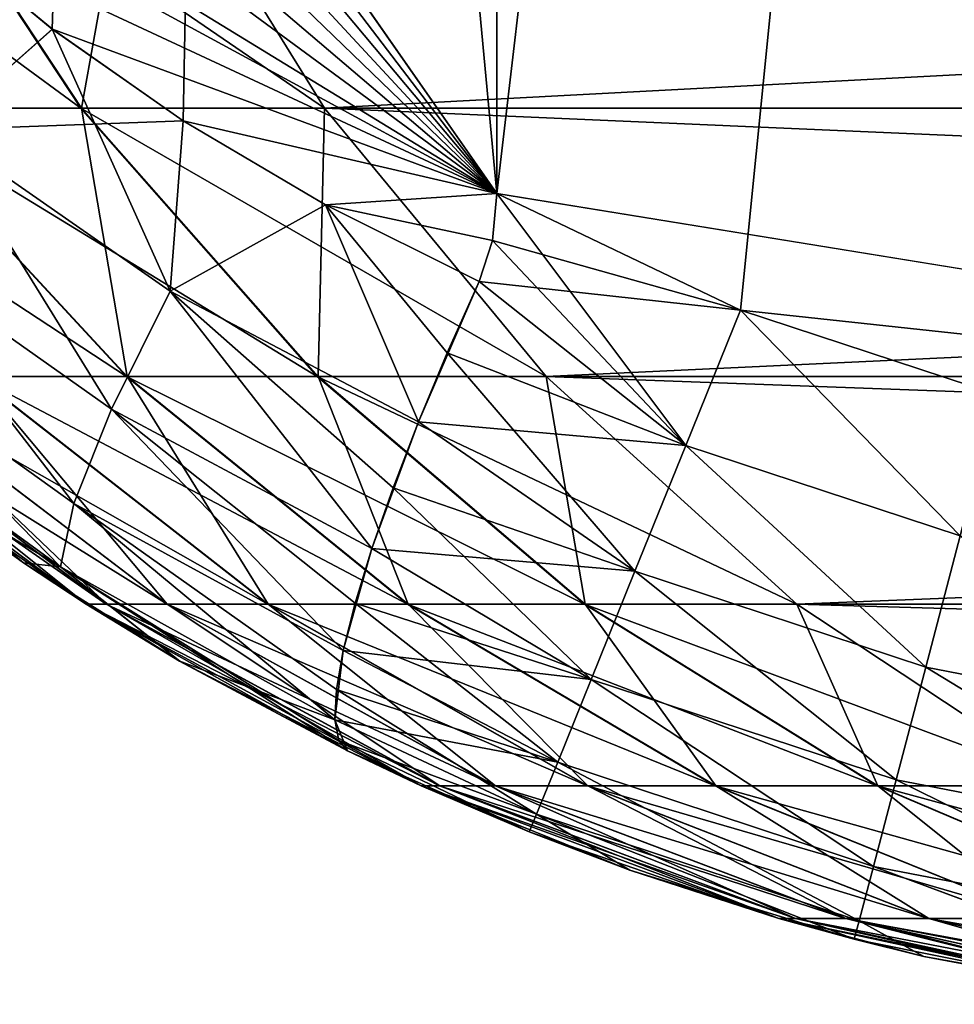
# Model space of a CAD drawing. Header units: millimetres. Extents: x -44.7 to 52.5, y -25.6 to 0.
# Tile 3 of 256: x -37.7 to -36.3, y -25 to -23.6. Entities that reach past the tile are written whole.
import ezdxf

# ---------------------------------------------------------------- set-up
doc = ezdxf.new("R2010")
doc.units = ezdxf.units.MM
doc.header["$LTSCALE"] = 65.185185
for name, color, linetype in [('183', 7, 'CONTINUOUS'), ('185', 7, 'CONTINUOUS'), ('19', 7, 'CONTINUOUS'), ('192', 7, 'CONTINUOUS'), ('20', 7, 'CONTINUOUS'), ('21', 7, 'CONTINUOUS'), ('22', 7, 'CONTINUOUS'), ('23', 7, 'CONTINUOUS'), ('624', 7, 'CONTINUOUS'), ('78', 7, 'CONTINUOUS'), ('79', 7, 'CONTINUOUS'), ('85', 7, 'CONTINUOUS'), ('86', 7, 'CONTINUOUS')]:
    doc.layers.add(name, color=color, linetype=linetype)

msp = doc.modelspace()

# ---------------------------------------------------------------- linework, layer by layer
at = {"layer": '183', "linetype": 'Continuous'}
for points in [[(-37.6068, -23.5906, -13.9523), (-37.7756, -23.4513, -14.013), (-37.7679, -23.7328, -14.0456), (-37.6068, -23.5906, -13.9523)], [(-37.4402, -23.9611, -13.9276), (-37.6068, -23.5906, -13.9523), (-37.7679, -23.7328, -14.0456), (-37.4402, -23.9611, -13.9276)], [(-37.4218, -23.7202, -13.8857), (-37.6068, -23.5906, -13.9523), (-37.4402, -23.9611, -13.9276), (-37.4218, -23.7202, -13.8857)], [(-37.523, -24.1277, -14.0577), (-37.7679, -23.7328, -14.0456), (-37.8668, -23.885, -14.1814), (-37.523, -24.1277, -14.0577)], [(-37.4402, -23.9611, -13.9276), (-37.7679, -23.7328, -14.0456), (-37.523, -24.1277, -14.0577), (-37.4402, -23.9611, -13.9276)], [(-37.2206, -23.8388, -13.8131), (-37.4218, -23.7202, -13.8857), (-37.4402, -23.9611, -13.9276), (-37.2206, -23.8388, -13.8131)], [(-37.0892, -24.1459, -13.8008), (-37.2206, -23.8388, -13.8131), (-37.4402, -23.9611, -13.9276), (-37.0892, -24.1459, -13.8008)], [(-37.0031, -23.9473, -13.7346), (-37.2206, -23.8388, -13.8131), (-37.0485, -24.0481, -13.7602), (-37.0031, -23.9473, -13.7346)], [(-37.0485, -24.0481, -13.7602), (-37.2206, -23.8388, -13.8131), (-37.0892, -24.1459, -13.8008), (-37.0485, -24.0481, -13.7602)], [(-37.5762, -24.2611, -14.234), (-37.8668, -23.885, -14.1814), (-37.9319, -24.0062, -14.362), (-37.5762, -24.2611, -14.234)], [(-37.523, -24.1277, -14.0577), (-37.8668, -23.885, -14.1814), (-37.5762, -24.2611, -14.234), (-37.523, -24.1277, -14.0577)], [(-37.1549, -24.3247, -13.9248), (-37.4402, -23.9611, -13.9276), (-37.523, -24.1277, -14.0577), (-37.1549, -24.3247, -13.9248)], [(-37.0892, -24.1459, -13.8008), (-37.4402, -23.9611, -13.9276), (-37.1248, -24.2389, -13.8561), (-37.0892, -24.1459, -13.8008)], [(-37.1248, -24.2389, -13.8561), (-37.4402, -23.9611, -13.9276), (-37.1549, -24.3247, -13.9248), (-37.1248, -24.2389, -13.8561)], [(-37.5954, -24.3509, -14.4426), (-37.9319, -24.0062, -14.362), (-37.9579, -24.0869, -14.573), (-37.5954, -24.3509, -14.4426)], [(-37.5762, -24.2611, -14.234), (-37.9319, -24.0062, -14.362), (-37.5954, -24.3509, -14.4426), (-37.5762, -24.2611, -14.234)], [(-37.8517, -24.1965, -14.7136), (-37.6475, -24.3451, -14.6556), (-37.9579, -24.0869, -14.573), (-37.8517, -24.1965, -14.7136)], [(-37.6475, -24.3451, -14.6556), (-37.5954, -24.3509, -14.4426), (-37.9579, -24.0869, -14.573), (-37.6475, -24.3451, -14.6556)], [(-37.1953, -24.4689, -14.0965), (-37.523, -24.1277, -14.0577), (-37.5762, -24.2611, -14.234), (-37.1953, -24.4689, -14.0965)], [(-37.1549, -24.3247, -13.9248), (-37.523, -24.1277, -14.0577), (-37.1785, -24.4019, -14.0055), (-37.1549, -24.3247, -13.9248)], [(-37.1785, -24.4019, -14.0055), (-37.523, -24.1277, -14.0577), (-37.1953, -24.4689, -14.0965), (-37.1785, -24.4019, -14.0055)], [(-37.2071, -24.567, -14.3024), (-37.5762, -24.2611, -14.234), (-37.5954, -24.3509, -14.4426), (-37.2071, -24.567, -14.3024)], [(-37.1953, -24.4689, -14.0965), (-37.5762, -24.2611, -14.234), (-37.205, -24.5243, -14.1962), (-37.1953, -24.4689, -14.0965)], [(-37.205, -24.5243, -14.1962), (-37.5762, -24.2611, -14.234), (-37.2071, -24.567, -14.3024), (-37.205, -24.5243, -14.1962)], [(-37.6475, -24.3451, -14.6556), (-37.4267, -24.484, -14.5927), (-37.5954, -24.3509, -14.4426), (-37.6475, -24.3451, -14.6556)], [(-37.4267, -24.484, -14.5927), (-37.1894, -24.6111, -14.5251), (-37.5954, -24.3509, -14.4426), (-37.4267, -24.484, -14.5927)], [(-37.5954, -24.3509, -14.4426), (-37.1894, -24.6111, -14.5251), (-37.2018, -24.5961, -14.4126), (-37.5954, -24.3509, -14.4426)], [(-37.2071, -24.567, -14.3024), (-37.5954, -24.3509, -14.4426), (-37.2018, -24.5961, -14.4126), (-37.2071, -24.567, -14.3024)]]:
    msp.add_3dface(points, dxfattribs=at)
at = {"layer": '185', "linetype": 'Continuous'}
for points in [[(-37.7753, -23.4515, 14.0129), (-37.6066, -23.5907, 13.9522), (-37.7678, -23.7328, 14.0456), (-37.7753, -23.4515, 14.0129)], [(-37.6066, -23.5907, 13.9522), (-37.4217, -23.7203, 13.8856), (-37.7678, -23.7328, 14.0456), (-37.6066, -23.5907, 13.9522)], [(-37.8667, -23.885, 14.1814), (-37.7678, -23.7328, 14.0456), (-37.523, -24.1277, 14.0577), (-37.8667, -23.885, 14.1814)], [(-37.7678, -23.7328, 14.0456), (-37.4217, -23.7203, 13.8856), (-37.4402, -23.9611, 13.9276), (-37.7678, -23.7328, 14.0456)], [(-37.7678, -23.7328, 14.0456), (-37.4402, -23.9611, 13.9276), (-37.523, -24.1277, 14.0577), (-37.7678, -23.7328, 14.0456)], [(-37.4217, -23.7203, 13.8856), (-37.2205, -23.8388, 13.8131), (-37.4402, -23.9611, 13.9276), (-37.4217, -23.7203, 13.8856)], [(-37.4402, -23.9611, 13.9276), (-37.2205, -23.8388, 13.8131), (-37.0892, -24.1459, 13.8008), (-37.4402, -23.9611, 13.9276)], [(-37.2205, -23.8388, 13.8131), (-37.0031, -23.9473, 13.7346), (-37.0892, -24.1459, 13.8008), (-37.2205, -23.8388, 13.8131)], [(-37.9319, -24.0063, 14.362), (-37.8667, -23.885, 14.1814), (-37.5762, -24.2612, 14.234), (-37.9319, -24.0063, 14.362)], [(-37.8667, -23.885, 14.1814), (-37.523, -24.1277, 14.0577), (-37.5762, -24.2612, 14.234), (-37.8667, -23.885, 14.1814)], [(-37.0892, -24.1459, 13.8008), (-37.0031, -23.9473, 13.7346), (-37.0485, -24.0481, 13.7602), (-37.0892, -24.1459, 13.8008)], [(-37.523, -24.1277, 14.0577), (-37.4402, -23.9611, 13.9276), (-37.1548, -24.3247, 13.9247), (-37.523, -24.1277, 14.0577)], [(-37.4402, -23.9611, 13.9276), (-37.0892, -24.1459, 13.8008), (-37.1548, -24.3247, 13.9247), (-37.4402, -23.9611, 13.9276)], [(-37.9579, -24.087, 14.573), (-37.9319, -24.0063, 14.362), (-37.5954, -24.3509, 14.4425), (-37.9579, -24.087, 14.573)], [(-37.9319, -24.0063, 14.362), (-37.5762, -24.2612, 14.234), (-37.5954, -24.3509, 14.4425), (-37.9319, -24.0063, 14.362)], [(-37.8514, -24.1967, 14.7135), (-37.9579, -24.087, 14.573), (-37.5954, -24.3509, 14.4425), (-37.8514, -24.1967, 14.7135)], [(-37.5762, -24.2612, 14.234), (-37.523, -24.1277, 14.0577), (-37.1953, -24.4689, 14.0965), (-37.5762, -24.2612, 14.234)], [(-37.523, -24.1277, 14.0577), (-37.1548, -24.3247, 13.9247), (-37.1953, -24.4689, 14.0965), (-37.523, -24.1277, 14.0577)], [(-37.1548, -24.3247, 13.9247), (-37.0892, -24.1459, 13.8008), (-37.1248, -24.2389, 13.8561), (-37.1548, -24.3247, 13.9247)], [(-37.6473, -24.3452, 14.6555), (-37.8514, -24.1967, 14.7135), (-37.5954, -24.3509, 14.4425), (-37.6473, -24.3452, 14.6555)], [(-37.5954, -24.3509, 14.4425), (-37.5762, -24.2612, 14.234), (-37.2071, -24.567, 14.3024), (-37.5954, -24.3509, 14.4425)], [(-37.5762, -24.2612, 14.234), (-37.1953, -24.4689, 14.0965), (-37.2071, -24.567, 14.3024), (-37.5762, -24.2612, 14.234)], [(-37.1953, -24.4689, 14.0965), (-37.1548, -24.3247, 13.9247), (-37.1785, -24.4019, 14.0055), (-37.1953, -24.4689, 14.0965)], [(-37.4266, -24.4841, 14.5927), (-37.6473, -24.3452, 14.6555), (-37.5954, -24.3509, 14.4425), (-37.4266, -24.4841, 14.5927)], [(-37.4266, -24.4841, 14.5927), (-37.5954, -24.3509, 14.4425), (-37.2071, -24.567, 14.3024), (-37.4266, -24.4841, 14.5927)], [(-37.2071, -24.567, 14.3024), (-37.1953, -24.4689, 14.0965), (-37.205, -24.5243, 14.1962), (-37.2071, -24.567, 14.3024)], [(-37.1894, -24.6111, 14.5251), (-37.4266, -24.4841, 14.5927), (-37.2071, -24.567, 14.3024), (-37.1894, -24.6111, 14.5251)], [(-37.1894, -24.6111, 14.5251), (-37.2071, -24.567, 14.3024), (-37.2018, -24.5961, 14.4126), (-37.1894, -24.6111, 14.5251)]]:
    msp.add_3dface(points, dxfattribs=at)
at = {"layer": '19', "linetype": 'Continuous'}
for points in [[(-37.2219, -23.7021, -23.6564), (-37.4884, -23.2722, -23.843), (-28.8195, -23.7021, -35.6564), (-37.2219, -23.7021, -23.6564)], [(-28.8195, -23.7021, -35.6564), (-37.4884, -23.2722, -23.843), (-29.086, -23.2722, -35.843), (-28.8195, -23.7021, -35.6564)], [(-36.9083, -24.0817, -23.4368), (-37.2219, -23.7021, -23.6564), (-28.5058, -24.0817, -35.4368), (-36.9083, -24.0817, -23.4368)], [(-28.5058, -24.0817, -35.4368), (-37.2219, -23.7021, -23.6564), (-28.8195, -23.7021, -35.6564), (-28.5058, -24.0817, -35.4368)], [(-36.5538, -24.4033, -23.1886), (-36.9083, -24.0817, -23.4368), (-28.1513, -24.4033, -35.1886), (-36.5538, -24.4033, -23.1886)], [(-28.1513, -24.4033, -35.1886), (-36.9083, -24.0817, -23.4368), (-28.5058, -24.0817, -35.4368), (-28.1513, -24.4033, -35.1886)], [(-36.1655, -24.6603, -22.9167), (-36.5538, -24.4033, -23.1886), (-27.7631, -24.6603, -34.9167), (-36.1655, -24.6603, -22.9167)], [(-27.7631, -24.6603, -34.9167), (-36.5538, -24.4033, -23.1886), (-28.1513, -24.4033, -35.1886), (-27.7631, -24.6603, -34.9167)]]:
    msp.add_3dface(points, dxfattribs=at)
at = {"layer": '192', "linetype": 'Continuous'}
for points in [[(-36.6336, -23.9878, -13.7256), (-36.978, -23.8232, -13.7247), (-36.9843, -23.8892, -13.7274), (-36.6336, -23.9878, -13.7256)], [(-36.6336, -23.9878, -13.7256), (-36.9843, -23.8892, -13.7274), (-37.0031, -23.9473, -13.7346), (-36.6336, -23.9878, -13.7256)], [(-37.0031, -23.9473, -13.7346), (-37.0485, -24.0481, -13.7602), (-36.7111, -24.179, -13.7537), (-37.0031, -23.9473, -13.7346)], [(-36.6336, -23.9878, -13.7256), (-37.0031, -23.9473, -13.7346), (-36.7111, -24.179, -13.7537), (-36.6336, -23.9878, -13.7256)], [(-36.3232, -24.3069, -13.7544), (-36.6336, -23.9878, -13.7256), (-36.7111, -24.179, -13.7537), (-36.3232, -24.3069, -13.7544)], [(-36.2711, -24.1072, -13.7262), (-36.6336, -23.9878, -13.7256), (-36.3232, -24.3069, -13.7544), (-36.2711, -24.1072, -13.7262)], [(-37.0485, -24.0481, -13.7602), (-37.0892, -24.1459, -13.8008), (-36.7111, -24.179, -13.7537), (-37.0485, -24.0481, -13.7602)], [(-37.0892, -24.1459, -13.8008), (-37.1248, -24.2389, -13.8561), (-36.7829, -24.3571, -13.8341), (-37.0892, -24.1459, -13.8008)], [(-37.0892, -24.1459, -13.8008), (-36.7829, -24.3571, -13.8341), (-36.7111, -24.179, -13.7537), (-37.0892, -24.1459, -13.8008)], [(-36.7829, -24.3571, -13.8341), (-36.3717, -24.4927, -13.8348), (-36.7111, -24.179, -13.7537), (-36.7829, -24.3571, -13.8341)], [(-36.3717, -24.4927, -13.8348), (-36.3232, -24.3069, -13.7544), (-36.7111, -24.179, -13.7537), (-36.3717, -24.4927, -13.8348)], [(-37.1248, -24.2389, -13.8561), (-37.1549, -24.3247, -13.9248), (-36.7829, -24.3571, -13.8341), (-37.1248, -24.2389, -13.8561)], [(-36.3717, -24.4927, -13.8348), (-35.9466, -24.5749, -13.8352), (-36.3232, -24.3069, -13.7544), (-36.3717, -24.4927, -13.8348)], [(-37.1549, -24.3247, -13.9248), (-37.1785, -24.4019, -14.0055), (-36.8446, -24.5099, -13.9613), (-37.1549, -24.3247, -13.9248)], [(-37.1549, -24.3247, -13.9248), (-36.8446, -24.5099, -13.9613), (-36.7829, -24.3571, -13.8341), (-37.1549, -24.3247, -13.9248)], [(-36.8446, -24.5099, -13.9613), (-36.4135, -24.6521, -13.962), (-36.7829, -24.3571, -13.8341), (-36.8446, -24.5099, -13.9613)], [(-36.4135, -24.6521, -13.962), (-36.3717, -24.4927, -13.8348), (-36.7829, -24.3571, -13.8341), (-36.4135, -24.6521, -13.962)], [(-37.1785, -24.4019, -14.0055), (-37.1953, -24.4689, -14.0965), (-36.8446, -24.5099, -13.9613), (-37.1785, -24.4019, -14.0055)], [(-37.1953, -24.4689, -14.0965), (-37.205, -24.5243, -14.1962), (-36.8921, -24.6271, -14.1267), (-37.1953, -24.4689, -14.0965)], [(-37.1953, -24.4689, -14.0965), (-36.8921, -24.6271, -14.1267), (-36.8446, -24.5099, -13.9613), (-37.1953, -24.4689, -14.0965)], [(-36.4135, -24.6521, -13.962), (-35.9676, -24.7383, -13.9624), (-36.3717, -24.4927, -13.8348), (-36.4135, -24.6521, -13.962)], [(-35.9676, -24.7383, -13.9624), (-35.9466, -24.5749, -13.8352), (-36.3717, -24.4927, -13.8348), (-35.9676, -24.7383, -13.9624)], [(-36.8921, -24.6271, -14.1267), (-36.4455, -24.7743, -14.1274), (-36.8446, -24.5099, -13.9613), (-36.8921, -24.6271, -14.1267)], [(-36.4455, -24.7743, -14.1274), (-36.4135, -24.6521, -13.962), (-36.8446, -24.5099, -13.9613), (-36.4455, -24.7743, -14.1274)], [(-37.205, -24.5243, -14.1962), (-37.2071, -24.567, -14.3024), (-36.8921, -24.6271, -14.1267), (-37.205, -24.5243, -14.1962)], [(-37.2071, -24.567, -14.3024), (-37.2018, -24.5961, -14.4126), (-36.9221, -24.7006, -14.3192), (-37.2071, -24.567, -14.3024)], [(-37.2071, -24.567, -14.3024), (-36.9221, -24.7006, -14.3192), (-36.8921, -24.6271, -14.1267), (-37.2071, -24.567, -14.3024)], [(-37.1894, -24.6111, -14.5251), (-36.9326, -24.7256, -14.5256), (-37.2018, -24.5961, -14.4126), (-37.1894, -24.6111, -14.5251)], [(-37.2018, -24.5961, -14.4126), (-36.9326, -24.7256, -14.5256), (-36.9221, -24.7006, -14.3192), (-37.2018, -24.5961, -14.4126)], [(-36.9221, -24.7006, -14.3192), (-36.4658, -24.8511, -14.3198), (-36.8921, -24.6271, -14.1267), (-36.9221, -24.7006, -14.3192)], [(-36.4658, -24.8511, -14.3198), (-36.4455, -24.7743, -14.1274), (-36.8921, -24.6271, -14.1267), (-36.4658, -24.8511, -14.3198)], [(-36.4455, -24.7743, -14.1274), (-35.9837, -24.8636, -14.1278), (-36.4135, -24.6521, -13.962), (-36.4455, -24.7743, -14.1274)], [(-35.9837, -24.8636, -14.1278), (-35.9676, -24.7383, -13.9624), (-36.4135, -24.6521, -13.962), (-35.9837, -24.8636, -14.1278)], [(-36.9326, -24.7256, -14.5256), (-36.7902, -24.7796, -14.5258), (-36.9221, -24.7006, -14.3192), (-36.9326, -24.7256, -14.5256)], [(-36.7902, -24.7796, -14.5258), (-36.4729, -24.8773, -14.5262), (-36.9221, -24.7006, -14.3192), (-36.7902, -24.7796, -14.5258)], [(-36.4729, -24.8773, -14.5262), (-36.4658, -24.8511, -14.3198), (-36.9221, -24.7006, -14.3192), (-36.4729, -24.8773, -14.5262)], [(-36.4658, -24.8511, -14.3198), (-35.994, -24.9423, -14.3202), (-36.4455, -24.7743, -14.1274), (-36.4658, -24.8511, -14.3198)], [(-35.994, -24.9423, -14.3202), (-35.9837, -24.8636, -14.1278), (-36.4455, -24.7743, -14.1274), (-35.994, -24.9423, -14.3202)], [(-36.4729, -24.8773, -14.5262), (-36.3745, -24.9015, -14.5263), (-36.4658, -24.8511, -14.3198), (-36.4729, -24.8773, -14.5262)], [(-36.3745, -24.9015, -14.5263), (-35.9976, -24.9692, -14.5266), (-36.4658, -24.8511, -14.3198), (-36.3745, -24.9015, -14.5263)], [(-35.9976, -24.9692, -14.5266), (-35.994, -24.9423, -14.3202), (-36.4658, -24.8511, -14.3198), (-35.9976, -24.9692, -14.5266)]]:
    msp.add_3dface(points, dxfattribs=at)
at = {"layer": '20', "linetype": 'Continuous'}
for points in [[(-37.8537, -23.7021, -22.5243), (-38.1525, -23.2722, -22.6532), (-37.5665, -23.7021, -23.1068), (-37.8537, -23.7021, -22.5243)], [(-37.5665, -23.7021, -23.1068), (-38.1525, -23.2722, -22.6532), (-37.8506, -23.2722, -23.2653), (-37.5665, -23.7021, -23.1068)], [(-37.5665, -23.7021, -23.1068), (-37.8506, -23.2722, -23.2653), (-37.2219, -23.7021, -23.6564), (-37.5665, -23.7021, -23.1068)], [(-37.2219, -23.7021, -23.6564), (-37.8506, -23.2722, -23.2653), (-37.4884, -23.2722, -23.843), (-37.2219, -23.7021, -23.6564)], [(-37.7149, -24.0817, -21.8006), (-38.0802, -23.7021, -21.9157), (-37.5021, -24.0817, -22.3727), (-37.7149, -24.0817, -21.8006)], [(-37.5021, -24.0817, -22.3727), (-38.0802, -23.7021, -21.9157), (-37.8537, -23.7021, -22.5243), (-37.5021, -24.0817, -22.3727)], [(-37.5021, -24.0817, -22.3727), (-37.8537, -23.7021, -22.5243), (-37.2322, -24.0817, -22.9202), (-37.5021, -24.0817, -22.3727)], [(-37.2322, -24.0817, -22.9202), (-37.8537, -23.7021, -22.5243), (-37.5665, -23.7021, -23.1068), (-37.2322, -24.0817, -22.9202)], [(-37.2322, -24.0817, -22.9202), (-37.5665, -23.7021, -23.1068), (-36.9083, -24.0817, -23.4368), (-37.2322, -24.0817, -22.9202)], [(-36.9083, -24.0817, -23.4368), (-37.5665, -23.7021, -23.1068), (-37.2219, -23.7021, -23.6564), (-36.9083, -24.0817, -23.4368)], [(-37.5591, -24.4033, -20), (-37.9919, -24.0817, -20), (-37.5306, -24.4033, -20.5628), (-37.5591, -24.4033, -20)], [(-37.5306, -24.4033, -20.5628), (-37.9919, -24.0817, -20), (-37.9611, -24.0817, -20.6066), (-37.5306, -24.4033, -20.5628)], [(-37.5306, -24.4033, -20.5628), (-37.9611, -24.0817, -20.6066), (-37.4446, -24.4033, -21.1225), (-37.5306, -24.4033, -20.5628)], [(-37.4446, -24.4033, -21.1225), (-37.9611, -24.0817, -20.6066), (-37.8685, -24.0817, -21.2099), (-37.4446, -24.4033, -21.1225)], [(-37.4446, -24.4033, -21.1225), (-37.8685, -24.0817, -21.2099), (-37.3022, -24.4033, -21.6706), (-37.4446, -24.4033, -21.1225)], [(-37.3022, -24.4033, -21.6706), (-37.8685, -24.0817, -21.2099), (-37.7149, -24.0817, -21.8006), (-37.3022, -24.4033, -21.6706)], [(-37.3022, -24.4033, -21.6706), (-37.7149, -24.0817, -21.8006), (-37.1047, -24.4033, -22.2013), (-37.3022, -24.4033, -21.6706)], [(-37.1047, -24.4033, -22.2013), (-37.7149, -24.0817, -21.8006), (-37.5021, -24.0817, -22.3727), (-37.1047, -24.4033, -22.2013)], [(-37.1047, -24.4033, -22.2013), (-37.5021, -24.0817, -22.3727), (-36.8543, -24.4033, -22.7092), (-37.1047, -24.4033, -22.2013)], [(-36.8543, -24.4033, -22.7092), (-37.5021, -24.0817, -22.3727), (-37.2322, -24.0817, -22.9202), (-36.8543, -24.4033, -22.7092)], [(-36.8543, -24.4033, -22.7092), (-37.2322, -24.0817, -22.9202), (-36.5538, -24.4033, -23.1886), (-36.8543, -24.4033, -22.7092)], [(-36.5538, -24.4033, -23.1886), (-37.2322, -24.0817, -22.9202), (-36.9083, -24.0817, -23.4368), (-36.5538, -24.4033, -23.1886)], [(-37.0852, -24.6603, -20), (-37.5591, -24.4033, -20), (-37.0591, -24.6603, -20.5148), (-37.0852, -24.6603, -20)], [(-37.0591, -24.6603, -20.5148), (-37.5591, -24.4033, -20), (-37.5306, -24.4033, -20.5628), (-37.0591, -24.6603, -20.5148)], [(-37.0591, -24.6603, -20.5148), (-37.5306, -24.4033, -20.5628), (-36.9804, -24.6603, -21.0268), (-37.0591, -24.6603, -20.5148)], [(-36.9804, -24.6603, -21.0268), (-37.5306, -24.4033, -20.5628), (-37.4446, -24.4033, -21.1225), (-36.9804, -24.6603, -21.0268)], [(-36.9804, -24.6603, -21.0268), (-37.4446, -24.4033, -21.1225), (-36.8501, -24.6603, -21.5282), (-36.9804, -24.6603, -21.0268)], [(-36.8501, -24.6603, -21.5282), (-37.4446, -24.4033, -21.1225), (-37.3022, -24.4033, -21.6706), (-36.8501, -24.6603, -21.5282)], [(-36.8501, -24.6603, -21.5282), (-37.3022, -24.4033, -21.6706), (-36.6695, -24.6603, -22.0137), (-36.8501, -24.6603, -21.5282)], [(-36.6695, -24.6603, -22.0137), (-37.3022, -24.4033, -21.6706), (-37.1047, -24.4033, -22.2013), (-36.6695, -24.6603, -22.0137)], [(-36.6695, -24.6603, -22.0137), (-37.1047, -24.4033, -22.2013), (-36.4404, -24.6603, -22.4783), (-36.6695, -24.6603, -22.0137)], [(-36.4404, -24.6603, -22.4783), (-37.1047, -24.4033, -22.2013), (-36.8543, -24.4033, -22.7092), (-36.4404, -24.6603, -22.4783)], [(-36.4404, -24.6603, -22.4783), (-36.8543, -24.4033, -22.7092), (-36.1655, -24.6603, -22.9167), (-36.4404, -24.6603, -22.4783)], [(-36.1655, -24.6603, -22.9167), (-36.8543, -24.4033, -22.7092), (-36.5538, -24.4033, -23.1886), (-36.1655, -24.6603, -22.9167)], [(-36.5796, -24.8478, -20), (-37.0852, -24.6603, -20), (-36.5561, -24.8478, -20.4636), (-36.5796, -24.8478, -20)], [(-36.5561, -24.8478, -20.4636), (-37.0852, -24.6603, -20), (-37.0591, -24.6603, -20.5148), (-36.5561, -24.8478, -20.4636)], [(-36.5561, -24.8478, -20.4636), (-37.0591, -24.6603, -20.5148), (-36.4853, -24.8478, -20.9247), (-36.5561, -24.8478, -20.4636)], [(-36.4853, -24.8478, -20.9247), (-37.0591, -24.6603, -20.5148), (-36.9804, -24.6603, -21.0268), (-36.4853, -24.8478, -20.9247)], [(-36.4853, -24.8478, -20.9247), (-36.9804, -24.6603, -21.0268), (-36.368, -24.8478, -21.3762), (-36.4853, -24.8478, -20.9247)], [(-36.368, -24.8478, -21.3762), (-36.9804, -24.6603, -21.0268), (-36.8501, -24.6603, -21.5282), (-36.368, -24.8478, -21.3762)], [(-36.368, -24.8478, -21.3762), (-36.8501, -24.6603, -21.5282), (-36.2053, -24.8478, -21.8135), (-36.368, -24.8478, -21.3762)], [(-36.2053, -24.8478, -21.8135), (-36.8501, -24.6603, -21.5282), (-36.6695, -24.6603, -22.0137), (-36.2053, -24.8478, -21.8135)], [(-36.2053, -24.8478, -21.8135), (-36.6695, -24.6603, -22.0137), (-35.999, -24.8478, -22.2319), (-36.2053, -24.8478, -21.8135)], [(-35.999, -24.8478, -22.2319), (-36.6695, -24.6603, -22.0137), (-36.4404, -24.6603, -22.4783), (-35.999, -24.8478, -22.2319)], [(-35.999, -24.8478, -22.2319), (-36.4404, -24.6603, -22.4783), (-35.7514, -24.8478, -22.6268), (-35.999, -24.8478, -22.2319)], [(-35.7514, -24.8478, -22.6268), (-36.4404, -24.6603, -22.4783), (-36.1655, -24.6603, -22.9167), (-35.7514, -24.8478, -22.6268)], [(-36.0527, -24.9617, -20), (-36.5796, -24.8478, -20), (-36.0318, -24.9617, -20.4103), (-36.0527, -24.9617, -20)], [(-36.0318, -24.9617, -20.4103), (-36.5796, -24.8478, -20), (-36.5561, -24.8478, -20.4636), (-36.0318, -24.9617, -20.4103)], [(-36.0318, -24.9617, -20.4103), (-36.5561, -24.8478, -20.4636), (-35.9692, -24.9617, -20.8183), (-36.0318, -24.9617, -20.4103)], [(-35.9692, -24.9617, -20.8183), (-36.5561, -24.8478, -20.4636), (-36.4853, -24.8478, -20.9247), (-35.9692, -24.9617, -20.8183)], [(-35.9692, -24.9617, -20.8183), (-36.4853, -24.8478, -20.9247), (-35.8653, -24.9617, -21.2179), (-35.9692, -24.9617, -20.8183)], [(-35.8653, -24.9617, -21.2179), (-36.4853, -24.8478, -20.9247), (-36.368, -24.8478, -21.3762), (-35.8653, -24.9617, -21.2179)], [(-35.8653, -24.9617, -21.2179), (-36.368, -24.8478, -21.3762), (-35.7214, -24.9617, -21.6048), (-35.8653, -24.9617, -21.2179)], [(-35.7214, -24.9617, -21.6048), (-36.368, -24.8478, -21.3762), (-36.2053, -24.8478, -21.8135), (-35.7214, -24.9617, -21.6048)]]:
    msp.add_3dface(points, dxfattribs=at)
at = {"layer": '21', "linetype": 'Continuous'}
for points in [[(-37.5591, -24.4033, 20), (-37.9919, -24.0817, 20), (-37.6473, -24.3452, 14.6555), (-37.5591, -24.4033, 20)], [(-37.6473, -24.3452, 14.6555), (-37.9919, -24.0817, 20), (-37.8514, -24.1967, 14.7135), (-37.6473, -24.3452, 14.6555)], [(-37.5591, -24.4033, -20), (-37.8517, -24.1965, -14.7136), (-37.9919, -24.0817, -20), (-37.5591, -24.4033, -20)], [(-37.6475, -24.3451, -14.6556), (-37.8517, -24.1965, -14.7136), (-37.5591, -24.4033, -20), (-37.6475, -24.3451, -14.6556)], [(-37.4267, -24.484, -14.5927), (-37.6475, -24.3451, -14.6556), (-37.5591, -24.4033, -20), (-37.4267, -24.484, -14.5927)], [(-37.4266, -24.4841, 14.5927), (-37.5591, -24.4033, 20), (-37.6473, -24.3452, 14.6555), (-37.4266, -24.4841, 14.5927)], [(-37.0852, -24.6603, 20), (-37.5591, -24.4033, 20), (-37.1894, -24.6111, 14.5251), (-37.0852, -24.6603, 20)], [(-37.1894, -24.6111, 14.5251), (-37.5591, -24.4033, 20), (-37.4266, -24.4841, 14.5927), (-37.1894, -24.6111, 14.5251)], [(-37.0852, -24.6603, -20), (-37.4267, -24.484, -14.5927), (-37.5591, -24.4033, -20), (-37.0852, -24.6603, -20)], [(-37.1894, -24.6111, -14.5251), (-37.4267, -24.484, -14.5927), (-37.0852, -24.6603, -20), (-37.1894, -24.6111, -14.5251)], [(-37.0852, -24.6603, 20), (-37.1894, -24.6111, 14.5251), (-36.9326, -24.7256, 14.5256), (-37.0852, -24.6603, 20)], [(-36.9326, -24.7256, -14.5256), (-37.1894, -24.6111, -14.5251), (-37.0852, -24.6603, -20), (-36.9326, -24.7256, -14.5256)], [(-36.5796, -24.8478, 20), (-37.0852, -24.6603, 20), (-36.7902, -24.7796, 14.5258), (-36.5796, -24.8478, 20)], [(-36.7902, -24.7796, 14.5258), (-37.0852, -24.6603, 20), (-36.9326, -24.7256, 14.5256), (-36.7902, -24.7796, 14.5258)], [(-36.5796, -24.8478, -20), (-36.9326, -24.7256, -14.5256), (-37.0852, -24.6603, -20), (-36.5796, -24.8478, -20)], [(-36.7902, -24.7796, -14.5258), (-36.9326, -24.7256, -14.5256), (-36.5796, -24.8478, -20), (-36.7902, -24.7796, -14.5258)], [(-36.4729, -24.8773, 14.5262), (-36.5796, -24.8478, 20), (-36.7902, -24.7796, 14.5258), (-36.4729, -24.8773, 14.5262)], [(-36.4729, -24.8773, -14.5262), (-36.7902, -24.7796, -14.5258), (-36.5796, -24.8478, -20), (-36.4729, -24.8773, -14.5262)], [(-36.0527, -24.9617, 20), (-36.5796, -24.8478, 20), (-36.3744, -24.9015, 14.5263), (-36.0527, -24.9617, 20)], [(-36.3744, -24.9015, 14.5263), (-36.5796, -24.8478, 20), (-36.4729, -24.8773, 14.5262), (-36.3744, -24.9015, 14.5263)], [(-36.0527, -24.9617, -20), (-36.4729, -24.8773, -14.5262), (-36.5796, -24.8478, -20), (-36.0527, -24.9617, -20)], [(-36.3745, -24.9015, -14.5263), (-36.4729, -24.8773, -14.5262), (-36.0527, -24.9617, -20), (-36.3745, -24.9015, -14.5263)], [(-35.9976, -24.9692, -14.5266), (-36.3745, -24.9015, -14.5263), (-36.0527, -24.9617, -20), (-35.9976, -24.9692, -14.5266)], [(-35.9976, -24.9692, 14.5266), (-36.0527, -24.9617, 20), (-36.3744, -24.9015, 14.5263), (-35.9976, -24.9692, 14.5266)]]:
    msp.add_3dface(points, dxfattribs=at)
at = {"layer": '22', "linetype": 'Continuous'}
for points in [[(-37.5653, -23.7021, 23.109), (-37.8493, -23.2722, 23.2677), (-37.8527, -23.7021, 22.5267), (-37.5653, -23.7021, 23.109)], [(-37.5653, -23.7021, 23.109), (-37.4884, -23.2722, 23.843), (-37.8493, -23.2722, 23.2677), (-37.5653, -23.7021, 23.109)], [(-37.2219, -23.7021, 23.6564), (-37.4884, -23.2722, 23.843), (-37.5653, -23.7021, 23.109), (-37.2219, -23.7021, 23.6564)], [(-37.5011, -24.0817, 22.375), (-37.5653, -23.7021, 23.109), (-37.8527, -23.7021, 22.5267), (-37.5011, -24.0817, 22.375)], [(-37.5011, -24.0817, 22.375), (-37.8527, -23.7021, 22.5267), (-37.7142, -24.0817, 21.803), (-37.5011, -24.0817, 22.375)], [(-37.231, -24.0817, 22.9223), (-37.2219, -23.7021, 23.6564), (-37.5653, -23.7021, 23.109), (-37.231, -24.0817, 22.9223)], [(-37.231, -24.0817, 22.9223), (-37.5653, -23.7021, 23.109), (-37.5011, -24.0817, 22.375), (-37.231, -24.0817, 22.9223)], [(-36.9083, -24.0817, 23.4368), (-37.2219, -23.7021, 23.6564), (-37.231, -24.0817, 22.9223), (-36.9083, -24.0817, 23.4368)], [(-37.5591, -24.4033, 20), (-37.9609, -24.0817, 20.609), (-37.9919, -24.0817, 20), (-37.5591, -24.4033, 20)], [(-37.5303, -24.4033, 20.565), (-37.868, -24.0817, 21.2123), (-37.9609, -24.0817, 20.609), (-37.5303, -24.4033, 20.565)], [(-37.5303, -24.4033, 20.565), (-37.9609, -24.0817, 20.609), (-37.5591, -24.4033, 20), (-37.5303, -24.4033, 20.565)], [(-37.4442, -24.4033, 21.1247), (-37.7142, -24.0817, 21.803), (-37.868, -24.0817, 21.2123), (-37.4442, -24.4033, 21.1247)], [(-37.4442, -24.4033, 21.1247), (-37.868, -24.0817, 21.2123), (-37.5303, -24.4033, 20.565), (-37.4442, -24.4033, 21.1247)], [(-37.3015, -24.4033, 21.6727), (-37.5011, -24.0817, 22.375), (-37.7142, -24.0817, 21.803), (-37.3015, -24.4033, 21.6727)], [(-37.3015, -24.4033, 21.6727), (-37.7142, -24.0817, 21.803), (-37.4442, -24.4033, 21.1247), (-37.3015, -24.4033, 21.6727)], [(-37.1038, -24.4033, 22.2034), (-37.231, -24.0817, 22.9223), (-37.5011, -24.0817, 22.375), (-37.1038, -24.4033, 22.2034)], [(-37.1038, -24.4033, 22.2034), (-37.5011, -24.0817, 22.375), (-37.3015, -24.4033, 21.6727), (-37.1038, -24.4033, 22.2034)], [(-36.8532, -24.4033, 22.7112), (-36.9083, -24.0817, 23.4368), (-37.231, -24.0817, 22.9223), (-36.8532, -24.4033, 22.7112)], [(-36.8532, -24.4033, 22.7112), (-37.231, -24.0817, 22.9223), (-37.1038, -24.4033, 22.2034), (-36.8532, -24.4033, 22.7112)], [(-36.5538, -24.4033, 23.1886), (-36.9083, -24.0817, 23.4368), (-36.8532, -24.4033, 22.7112), (-36.5538, -24.4033, 23.1886)], [(-37.0852, -24.6603, 20), (-37.5303, -24.4033, 20.565), (-37.5591, -24.4033, 20), (-37.0852, -24.6603, 20)], [(-37.0589, -24.6603, 20.5168), (-37.4442, -24.4033, 21.1247), (-37.5303, -24.4033, 20.565), (-37.0589, -24.6603, 20.5168)], [(-37.0589, -24.6603, 20.5168), (-37.5303, -24.4033, 20.565), (-37.0852, -24.6603, 20), (-37.0589, -24.6603, 20.5168)], [(-36.98, -24.6603, 21.0288), (-37.3015, -24.4033, 21.6727), (-37.4442, -24.4033, 21.1247), (-36.98, -24.6603, 21.0288)], [(-36.98, -24.6603, 21.0288), (-37.4442, -24.4033, 21.1247), (-37.0589, -24.6603, 20.5168), (-36.98, -24.6603, 21.0288)], [(-36.8495, -24.6603, 21.5301), (-37.1038, -24.4033, 22.2034), (-37.3015, -24.4033, 21.6727), (-36.8495, -24.6603, 21.5301)], [(-36.8495, -24.6603, 21.5301), (-37.3015, -24.4033, 21.6727), (-36.98, -24.6603, 21.0288), (-36.8495, -24.6603, 21.5301)], [(-36.6687, -24.6603, 22.0156), (-36.8532, -24.4033, 22.7112), (-37.1038, -24.4033, 22.2034), (-36.6687, -24.6603, 22.0156)], [(-36.6687, -24.6603, 22.0156), (-37.1038, -24.4033, 22.2034), (-36.8495, -24.6603, 21.5301), (-36.6687, -24.6603, 22.0156)], [(-36.4394, -24.6603, 22.4801), (-36.5538, -24.4033, 23.1886), (-36.8532, -24.4033, 22.7112), (-36.4394, -24.6603, 22.4801)], [(-36.4394, -24.6603, 22.4801), (-36.8532, -24.4033, 22.7112), (-36.6687, -24.6603, 22.0156), (-36.4394, -24.6603, 22.4801)], [(-36.1655, -24.6603, 22.9167), (-36.5538, -24.4033, 23.1886), (-36.4394, -24.6603, 22.4801), (-36.1655, -24.6603, 22.9167)], [(-36.5796, -24.8478, 20), (-37.0589, -24.6603, 20.5168), (-37.0852, -24.6603, 20), (-36.5796, -24.8478, 20)], [(-36.5559, -24.8478, 20.4655), (-36.98, -24.6603, 21.0288), (-37.0589, -24.6603, 20.5168), (-36.5559, -24.8478, 20.4655)], [(-36.5559, -24.8478, 20.4655), (-37.0589, -24.6603, 20.5168), (-36.5796, -24.8478, 20), (-36.5559, -24.8478, 20.4655)], [(-36.4849, -24.8478, 20.9265), (-36.8495, -24.6603, 21.5301), (-36.98, -24.6603, 21.0288), (-36.4849, -24.8478, 20.9265)], [(-36.4849, -24.8478, 20.9265), (-36.98, -24.6603, 21.0288), (-36.5559, -24.8478, 20.4655), (-36.4849, -24.8478, 20.9265)], [(-36.3674, -24.8478, 21.378), (-36.6687, -24.6603, 22.0156), (-36.8495, -24.6603, 21.5301), (-36.3674, -24.8478, 21.378)], [(-36.3674, -24.8478, 21.378), (-36.8495, -24.6603, 21.5301), (-36.4849, -24.8478, 20.9265), (-36.3674, -24.8478, 21.378)], [(-36.2045, -24.8478, 21.8152), (-36.4394, -24.6603, 22.4801), (-36.6687, -24.6603, 22.0156), (-36.2045, -24.8478, 21.8152)], [(-36.2045, -24.8478, 21.8152), (-36.6687, -24.6603, 22.0156), (-36.3674, -24.8478, 21.378), (-36.2045, -24.8478, 21.8152)], [(-35.9981, -24.8478, 22.2335), (-36.1655, -24.6603, 22.9167), (-36.4394, -24.6603, 22.4801), (-35.9981, -24.8478, 22.2335)], [(-35.9981, -24.8478, 22.2335), (-36.4394, -24.6603, 22.4801), (-36.2045, -24.8478, 21.8152), (-35.9981, -24.8478, 22.2335)], [(-36.0527, -24.9617, 20), (-36.5559, -24.8478, 20.4655), (-36.5796, -24.8478, 20), (-36.0527, -24.9617, 20)], [(-36.0317, -24.9617, 20.4119), (-36.4849, -24.8478, 20.9265), (-36.5559, -24.8478, 20.4655), (-36.0317, -24.9617, 20.4119)], [(-36.0317, -24.9617, 20.4119), (-36.5559, -24.8478, 20.4655), (-36.0527, -24.9617, 20), (-36.0317, -24.9617, 20.4119)], [(-35.9688, -24.9617, 20.8199), (-36.3674, -24.8478, 21.378), (-36.4849, -24.8478, 20.9265), (-35.9688, -24.9617, 20.8199)], [(-35.9688, -24.9617, 20.8199), (-36.4849, -24.8478, 20.9265), (-36.0317, -24.9617, 20.4119), (-35.9688, -24.9617, 20.8199)], [(-35.8648, -24.9617, 21.2194), (-36.2045, -24.8478, 21.8152), (-36.3674, -24.8478, 21.378), (-35.8648, -24.9617, 21.2194)], [(-35.8648, -24.9617, 21.2194), (-36.3674, -24.8478, 21.378), (-35.9688, -24.9617, 20.8199), (-35.8648, -24.9617, 21.2194)]]:
    msp.add_3dface(points, dxfattribs=at)
at = {"layer": '23', "linetype": 'Continuous'}
for points in [[(-37.2219, -23.7021, 23.6564), (-29.086, -23.2722, 35.843), (-37.4884, -23.2722, 23.843), (-37.2219, -23.7021, 23.6564)], [(-28.8195, -23.7021, 35.6564), (-29.086, -23.2722, 35.843), (-37.2219, -23.7021, 23.6564), (-28.8195, -23.7021, 35.6564)], [(-36.9083, -24.0817, 23.4368), (-28.8195, -23.7021, 35.6564), (-37.2219, -23.7021, 23.6564), (-36.9083, -24.0817, 23.4368)], [(-28.5058, -24.0817, 35.4368), (-28.8195, -23.7021, 35.6564), (-36.9083, -24.0817, 23.4368), (-28.5058, -24.0817, 35.4368)], [(-36.5538, -24.4033, 23.1886), (-28.5058, -24.0817, 35.4368), (-36.9083, -24.0817, 23.4368), (-36.5538, -24.4033, 23.1886)], [(-28.1513, -24.4033, 35.1886), (-28.5058, -24.0817, 35.4368), (-36.5538, -24.4033, 23.1886), (-28.1513, -24.4033, 35.1886)], [(-36.1655, -24.6603, 22.9167), (-28.1513, -24.4033, 35.1886), (-36.5538, -24.4033, 23.1886), (-36.1655, -24.6603, 22.9167)]]:
    msp.add_3dface(points, dxfattribs=at)
at = {"layer": '624', "linetype": 'Continuous'}
for points in [[(-36.9843, -23.8892, 13.7274), (-36.978, -23.8232, 13.7247), (-36.7111, -24.179, 13.7537), (-36.9843, -23.8892, 13.7274)], [(-36.978, -23.8232, 13.7247), (-36.6336, -23.9878, 13.7256), (-36.7111, -24.179, 13.7537), (-36.978, -23.8232, 13.7247)], [(-37.0031, -23.9473, 13.7346), (-36.9843, -23.8892, 13.7274), (-36.7111, -24.179, 13.7537), (-37.0031, -23.9473, 13.7346)], [(-37.0485, -24.0481, 13.7602), (-37.0031, -23.9473, 13.7346), (-36.7111, -24.179, 13.7537), (-37.0485, -24.0481, 13.7602)], [(-36.6336, -23.9878, 13.7256), (-36.3232, -24.3069, 13.7544), (-36.7111, -24.179, 13.7537), (-36.6336, -23.9878, 13.7256)], [(-36.6336, -23.9878, 13.7256), (-36.2711, -24.1072, 13.7262), (-36.3232, -24.3069, 13.7544), (-36.6336, -23.9878, 13.7256)], [(-37.0892, -24.1459, 13.8008), (-37.0485, -24.0481, 13.7602), (-36.7829, -24.3571, 13.8341), (-37.0892, -24.1459, 13.8008)], [(-37.0485, -24.0481, 13.7602), (-36.7111, -24.179, 13.7537), (-36.7829, -24.3571, 13.8341), (-37.0485, -24.0481, 13.7602)], [(-37.1248, -24.2389, 13.8561), (-37.0892, -24.1459, 13.8008), (-36.7829, -24.3571, 13.8341), (-37.1248, -24.2389, 13.8561)], [(-36.7111, -24.179, 13.7537), (-36.3717, -24.4927, 13.8348), (-36.7829, -24.3571, 13.8341), (-36.7111, -24.179, 13.7537)], [(-36.3232, -24.3069, 13.7544), (-36.3717, -24.4927, 13.8348), (-36.7111, -24.179, 13.7537), (-36.3232, -24.3069, 13.7544)], [(-37.1548, -24.3247, 13.9247), (-37.1248, -24.2389, 13.8561), (-36.8447, -24.5099, 13.9613), (-37.1548, -24.3247, 13.9247)], [(-37.1248, -24.2389, 13.8561), (-36.7829, -24.3571, 13.8341), (-36.8447, -24.5099, 13.9613), (-37.1248, -24.2389, 13.8561)], [(-36.3232, -24.3069, 13.7544), (-35.9466, -24.5749, 13.8352), (-36.3717, -24.4927, 13.8348), (-36.3232, -24.3069, 13.7544)], [(-37.1785, -24.4019, 14.0055), (-37.1548, -24.3247, 13.9247), (-36.8447, -24.5099, 13.9613), (-37.1785, -24.4019, 14.0055)], [(-36.7829, -24.3571, 13.8341), (-36.4134, -24.6521, 13.962), (-36.8447, -24.5099, 13.9613), (-36.7829, -24.3571, 13.8341)], [(-36.3717, -24.4927, 13.8348), (-36.4134, -24.6521, 13.962), (-36.7829, -24.3571, 13.8341), (-36.3717, -24.4927, 13.8348)], [(-37.1953, -24.4689, 14.0965), (-37.1785, -24.4019, 14.0055), (-36.8921, -24.6271, 14.1267), (-37.1953, -24.4689, 14.0965)], [(-37.1785, -24.4019, 14.0055), (-36.8447, -24.5099, 13.9613), (-36.8921, -24.6271, 14.1267), (-37.1785, -24.4019, 14.0055)], [(-37.205, -24.5243, 14.1962), (-37.1953, -24.4689, 14.0965), (-36.8921, -24.6271, 14.1267), (-37.205, -24.5243, 14.1962)], [(-36.3717, -24.4927, 13.8348), (-35.9676, -24.7383, 13.9624), (-36.4134, -24.6521, 13.962), (-36.3717, -24.4927, 13.8348)], [(-35.9466, -24.5749, 13.8352), (-35.9676, -24.7383, 13.9624), (-36.3717, -24.4927, 13.8348), (-35.9466, -24.5749, 13.8352)], [(-36.8447, -24.5099, 13.9613), (-36.4455, -24.7743, 14.1274), (-36.8921, -24.6271, 14.1267), (-36.8447, -24.5099, 13.9613)], [(-36.4134, -24.6521, 13.962), (-36.4455, -24.7743, 14.1274), (-36.8447, -24.5099, 13.9613), (-36.4134, -24.6521, 13.962)], [(-37.2071, -24.567, 14.3024), (-37.205, -24.5243, 14.1962), (-36.9221, -24.7006, 14.3192), (-37.2071, -24.567, 14.3024)], [(-37.205, -24.5243, 14.1962), (-36.8921, -24.6271, 14.1267), (-36.9221, -24.7006, 14.3192), (-37.205, -24.5243, 14.1962)], [(-37.2018, -24.5961, 14.4126), (-37.2071, -24.567, 14.3024), (-36.9221, -24.7006, 14.3192), (-37.2018, -24.5961, 14.4126)], [(-36.9326, -24.7256, 14.5256), (-37.1894, -24.6111, 14.5251), (-37.2018, -24.5961, 14.4126), (-36.9326, -24.7256, 14.5256)], [(-36.9326, -24.7256, 14.5256), (-37.2018, -24.5961, 14.4126), (-36.9221, -24.7006, 14.3192), (-36.9326, -24.7256, 14.5256)], [(-36.8921, -24.6271, 14.1267), (-36.4658, -24.8511, 14.3198), (-36.9221, -24.7006, 14.3192), (-36.8921, -24.6271, 14.1267)], [(-36.4455, -24.7743, 14.1274), (-36.4658, -24.8511, 14.3198), (-36.8921, -24.6271, 14.1267), (-36.4455, -24.7743, 14.1274)], [(-36.4134, -24.6521, 13.962), (-35.9838, -24.8636, 14.1278), (-36.4455, -24.7743, 14.1274), (-36.4134, -24.6521, 13.962)], [(-35.9676, -24.7383, 13.9624), (-35.9838, -24.8636, 14.1278), (-36.4134, -24.6521, 13.962), (-35.9676, -24.7383, 13.9624)], [(-36.7902, -24.7796, 14.5258), (-36.9326, -24.7256, 14.5256), (-36.9221, -24.7006, 14.3192), (-36.7902, -24.7796, 14.5258)], [(-36.4729, -24.8773, 14.5262), (-36.7902, -24.7796, 14.5258), (-36.9221, -24.7006, 14.3192), (-36.4729, -24.8773, 14.5262)], [(-36.4658, -24.8511, 14.3198), (-36.4729, -24.8773, 14.5262), (-36.9221, -24.7006, 14.3192), (-36.4658, -24.8511, 14.3198)], [(-36.4455, -24.7743, 14.1274), (-35.994, -24.9424, 14.3202), (-36.4658, -24.8511, 14.3198), (-36.4455, -24.7743, 14.1274)], [(-35.9838, -24.8636, 14.1278), (-35.994, -24.9424, 14.3202), (-36.4455, -24.7743, 14.1274), (-35.9838, -24.8636, 14.1278)], [(-36.3744, -24.9015, 14.5263), (-36.4729, -24.8773, 14.5262), (-36.4658, -24.8511, 14.3198), (-36.3744, -24.9015, 14.5263)], [(-35.9976, -24.9692, 14.5266), (-36.3744, -24.9015, 14.5263), (-36.4658, -24.8511, 14.3198), (-35.9976, -24.9692, 14.5266)], [(-35.994, -24.9424, 14.3202), (-35.9976, -24.9692, 14.5266), (-36.4658, -24.8511, 14.3198), (-35.994, -24.9424, 14.3202)]]:
    msp.add_3dface(points, dxfattribs=at)
at = {"layer": '78', "linetype": 'Continuous'}
for points in [[(-36.9974, -2.8, 13.6147), (-36.978, -23.8232, 13.7247), (-38.9492, -2.8, 14.325), (-36.9974, -2.8, 13.6147)], [(-38.9492, -2.8, 14.325), (-36.978, -23.8232, 13.7247), (-38.7883, -21.2304, 14.3692), (-38.9492, -2.8, 14.325)], [(-38.7883, -21.2304, 14.3692), (-36.978, -23.8232, 13.7247), (-38.7772, -21.465, 14.3665), (-38.7883, -21.2304, 14.3692)], [(-38.7772, -21.465, 14.3665), (-36.978, -23.8232, 13.7247), (-38.7448, -21.7149, 14.3561), (-38.7772, -21.465, 14.3665)], [(-38.7448, -21.7149, 14.3561), (-36.978, -23.8232, 13.7247), (-38.6864, -21.9807, 14.3363), (-38.7448, -21.7149, 14.3561)], [(-38.6864, -21.9807, 14.3363), (-36.978, -23.8232, 13.7247), (-38.5961, -22.2616, 14.305), (-38.6864, -21.9807, 14.3363)], [(-38.5961, -22.2616, 14.305), (-36.978, -23.8232, 13.7247), (-38.4671, -22.5552, 14.2597), (-38.5961, -22.2616, 14.305)], [(-38.4671, -22.5552, 14.2597), (-36.978, -23.8232, 13.7247), (-38.2921, -22.8568, 14.1977), (-38.4671, -22.5552, 14.2597)], [(-38.2921, -22.8568, 14.1977), (-36.978, -23.8232, 13.7247), (-38.0639, -23.159, 14.1163), (-38.2921, -22.8568, 14.1977)], [(-38.0639, -23.159, 14.1163), (-36.978, -23.8232, 13.7247), (-37.9277, -23.3078, 14.0675), (-38.0639, -23.159, 14.1163)], [(-37.9277, -23.3078, 14.0675), (-36.978, -23.8232, 13.7247), (-37.7753, -23.4515, 14.0129), (-37.9277, -23.3078, 14.0675)], [(-37.7753, -23.4515, 14.0129), (-36.978, -23.8232, 13.7247), (-37.6066, -23.5907, 13.9522), (-37.7753, -23.4515, 14.0129)], [(-37.6066, -23.5907, 13.9522), (-36.978, -23.8232, 13.7247), (-37.4217, -23.7203, 13.8856), (-37.6066, -23.5907, 13.9522)], [(-37.4217, -23.7203, 13.8856), (-36.978, -23.8232, 13.7247), (-37.2205, -23.8388, 13.8131), (-37.4217, -23.7203, 13.8856)], [(-36.978, -23.8232, 13.7247), (-36.9843, -23.8892, 13.7274), (-37.2205, -23.8388, 13.8131), (-36.978, -23.8232, 13.7247)], [(-36.9843, -23.8892, 13.7274), (-37.0031, -23.9473, 13.7346), (-37.2205, -23.8388, 13.8131), (-36.9843, -23.8892, 13.7274)]]:
    msp.add_3dface(points, dxfattribs=at)
at = {"layer": '79', "linetype": 'Continuous'}
for points in [[(-36.978, -23.8232, 13.7247), (-36.9974, -2.8, 13.6147), (-34.6267, -24.2042, 13.7267), (-36.978, -23.8232, 13.7247)], [(-34.6267, -24.2042, 13.7267), (-36.9974, -2.8, 13.6147), (-34.5147, -2.8, 13.6147), (-34.6267, -24.2042, 13.7267)], [(-36.6336, -23.9878, 13.7256), (-36.978, -23.8232, 13.7247), (-34.6267, -24.2042, 13.7267), (-36.6336, -23.9878, 13.7256)], [(-36.2711, -24.1072, 13.7262), (-36.6336, -23.9878, 13.7256), (-34.6267, -24.2042, 13.7267), (-36.2711, -24.1072, 13.7262)]]:
    msp.add_3dface(points, dxfattribs=at)
at = {"layer": '85', "linetype": 'Continuous'}
for points in [[(-36.978, -23.8232, -13.7247), (-34.5147, -2.8, -13.6147), (-36.9974, -2.8, -13.6147), (-36.978, -23.8232, -13.7247)], [(-36.6336, -23.9878, -13.7256), (-34.5147, -2.8, -13.6147), (-36.978, -23.8232, -13.7247), (-36.6336, -23.9878, -13.7256)], [(-36.2711, -24.1072, -13.7262), (-34.5147, -2.8, -13.6147), (-36.6336, -23.9878, -13.7256), (-36.2711, -24.1072, -13.7262)]]:
    msp.add_3dface(points, dxfattribs=at)
at = {"layer": '86', "linetype": 'Continuous'}
for points in [[(-37.6068, -23.5906, -13.9523), (-36.9974, -2.8, -13.6147), (-37.7756, -23.4513, -14.013), (-37.6068, -23.5906, -13.9523)], [(-37.4218, -23.7202, -13.8857), (-36.9974, -2.8, -13.6147), (-37.6068, -23.5906, -13.9523), (-37.4218, -23.7202, -13.8857)], [(-36.978, -23.8232, -13.7247), (-36.9974, -2.8, -13.6147), (-37.4218, -23.7202, -13.8857), (-36.978, -23.8232, -13.7247)], [(-37.2206, -23.8388, -13.8131), (-36.978, -23.8232, -13.7247), (-37.4218, -23.7202, -13.8857), (-37.2206, -23.8388, -13.8131)], [(-36.9843, -23.8892, -13.7274), (-36.978, -23.8232, -13.7247), (-37.2206, -23.8388, -13.8131), (-36.9843, -23.8892, -13.7274)], [(-37.0031, -23.9473, -13.7346), (-36.9843, -23.8892, -13.7274), (-37.2206, -23.8388, -13.8131), (-37.0031, -23.9473, -13.7346)]]:
    msp.add_3dface(points, dxfattribs=at)

doc.saveas('drawing.dxf')
